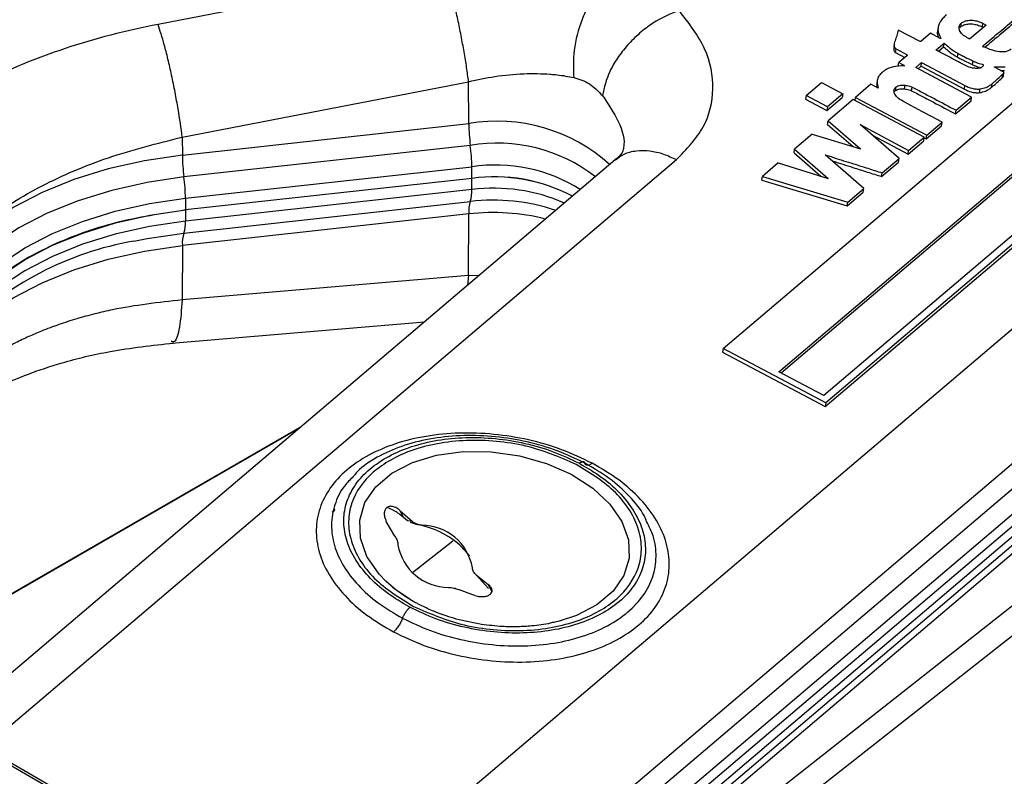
# Paper-space layout 'Specification Drawing' of a CAD drawing. Header units: millimetres. Extents: x 0 to 420, y 0 to 297.
# Tile 7 of 36: x 71.3 to 78.12, y 79.31 to 84.55. Entities that reach past the tile are written whole.
import ezdxf

# ---------------------------------------------------------------- set-up
doc = ezdxf.new("R2010")
doc.units = ezdxf.units.MM

psp = doc.layouts.new('Specification Drawing')

# ---------------------------------------------------------------- linework, layer by layer
at = {"color": 8, "linetype": 'Continuous', "lineweight": 25}
for p, q in [((76.9642, 76.0811), (45.396, 94.3051)), ((80.5473, 84.4241), (73.4636, 78.4029)), ((71.0587, 79.5089), (75.852, 83.5834)), ((73.9184, 77.8581), (80.5473, 83.4928)), ((80.5473, 83.316), (74.2119, 77.9308)), ((74.5239, 78.022), (80.5473, 83.1419)), ((80.5473, 82.9841), (74.8069, 78.1047)), ((80.5473, 82.868), (75.0152, 78.1655)), ((74.4123, 82.7799), (74.4058, 82.7134)), ((74.4827, 82.7788), (74.4123, 82.7799)), ((80.5473, 82.3587), (75.3517, 78.2652)), ((73.2552, 81.7354), (70.2286, 79.9881)), ((73.2409, 81.7233), (70.2319, 79.9862)), ((74.0252, 80.7236), (74.3041, 80.9426)), ((74.5749, 80.5933), (74.5488, 80.6399))]:
    psp.add_line(p, q, dxfattribs=at)
at = {"color": 7, "linetype": 'Continuous', "lineweight": 25}
for p, q in [((76.9749, 76.0935), (45.4296, 94.3043)), ((76.1761, 82.2745), (80.5473, 85.9901)), ((76.5623, 82.1126), (80.5473, 85.4999)), ((80.5473, 85.4777), (76.5783, 82.1041)), ((80.5473, 85.0726), (76.8718, 81.9483)), ((76.8822, 81.8722), (80.5473, 84.9876)), ((80.5473, 85.0098), (76.886, 81.8976)), ((74.2446, 84.9051), (72.2621, 84.5208)), ((77.6647, 84.5002), (77.6609, 84.4748)), ((77.8139, 84.4962), (77.8221, 84.5049)), ((77.8221, 84.5049), (77.8259, 84.5303)), ((77.9971, 84.5162), (77.8828, 84.4191)), ((77.9725, 84.5292), (77.9687, 84.5038)), ((77.9772, 84.4992), (77.9687, 84.5038)), ((77.9725, 84.5292), (77.9971, 84.5162)), ((77.5396, 84.4013), (77.3885, 84.4815)), ((77.6116, 84.4587), (77.5448, 84.402)), ((77.6781, 84.4235), (77.6116, 84.4587)), ((77.6595, 84.4558), (77.6633, 84.4813)), ((77.6617, 84.4746), (77.6595, 84.4558)), ((77.6827, 84.4236), (77.6781, 84.4235)), ((77.3606, 84.385), (77.3567, 84.3596)), ((77.3697, 84.3252), (77.3736, 84.3506)), ((77.3736, 84.3506), (77.45, 84.3101)), ((77.5448, 84.402), (77.5396, 84.4013)), ((77.6504, 84.3434), (77.7059, 84.3906)), ((77.6661, 84.3346), (77.7021, 84.3651)), ((77.7021, 84.3651), (77.7059, 84.3906)), ((77.3697, 84.3252), (77.4337, 84.2912)), ((77.448, 84.3033), (77.3919, 84.2556)), ((77.4493, 84.3055), (77.45, 84.3101)), ((77.7999, 84.3209), (77.796, 84.2954)), ((77.388, 84.2301), (77.3919, 84.2556)), ((77.5105, 84.2219), (77.5504, 84.2559)), ((77.8964, 84.0171), (77.5105, 84.2219)), ((77.5265, 84.2134), (77.5466, 84.2304)), ((77.5466, 84.2304), (77.5504, 84.2559)), ((77.5466, 84.2304), (77.846, 84.0715)), ((77.5504, 84.2559), (77.8499, 84.0969)), ((77.9037, 84.2684), (77.8999, 84.2429)), ((78.1204, 84.1887), (78.0585, 84.2215)), ((78.0967, 84.2013), (78.1251, 84.2018)), ((78.1077, 84.1507), (78.1116, 84.1761)), ((78.1165, 84.1622), (78.1203, 84.1877)), ((72.4303, 83.7395), (74.4129, 84.1238)), ((74.414, 83.8329), (74.4129, 84.1238)), ((76.7502, 84.0281), (76.8563, 84.1183)), ((76.8563, 84.1183), (77.0038, 84.0401)), ((77.1989, 84.1054), (77.0928, 84.0152)), ((77.2481, 84.0793), (77.1989, 84.1054)), ((77.2429, 84.1352), (77.239, 84.1098)), ((77.3689, 84.0618), (77.3728, 84.0873)), ((77.4323, 84.073), (77.4362, 84.0985)), ((77.4806, 84.0612), (77.4844, 84.0867)), ((77.846, 84.0715), (77.8499, 84.0969)), ((78.0343, 84.0845), (78.0382, 84.1099)), ((76.7502, 84.0281), (76.7463, 84.0027)), ((76.8976, 83.9499), (76.7502, 84.0281)), ((76.8938, 83.9244), (76.9999, 84.0146)), ((77.0038, 84.0401), (76.8976, 83.9499)), ((77.0038, 84.0401), (76.9999, 84.0146)), ((77.0896, 83.9937), (77.0928, 84.0152)), ((77.0928, 84.0152), (77.5862, 83.7534)), ((77.789, 83.9258), (77.8964, 84.0171)), ((77.8926, 83.9916), (77.8964, 84.0171)), ((77.9511, 84.0476), (77.9549, 84.0731)), ((76.7463, 84.0027), (76.8938, 83.9244)), ((76.8976, 83.9499), (76.8938, 83.9244)), ((77.076, 84.0009), (76.9018, 83.8529)), ((77.5684, 83.7395), (77.076, 84.0009)), ((77.7852, 83.9004), (77.8926, 83.9916)), ((77.7852, 83.9004), (77.789, 83.9258)), ((72.4308, 83.6142), (74.414, 83.8329)), ((76.898, 83.8274), (76.9018, 83.8529)), ((76.898, 83.8274), (77.0756, 83.6736)), ((76.9018, 83.8529), (77.1267, 83.6582)), ((77.1245, 83.826), (77.4604, 83.6477)), ((77.3942, 83.5915), (77.1245, 83.826)), ((77.5823, 83.7279), (77.6884, 83.8181)), ((77.5862, 83.7534), (77.6923, 83.8436)), ((77.6884, 83.8181), (77.6923, 83.8436)), ((72.4303, 83.7395), (72.4308, 83.6142)), ((76.7919, 83.7595), (76.6702, 83.656)), ((76.7919, 83.7595), (77.1267, 83.6582)), ((77.2057, 83.7554), (77.4566, 83.6223)), ((77.4604, 83.6477), (77.5684, 83.7395)), ((77.5646, 83.7141), (77.5684, 83.7395)), ((77.5678, 83.7356), (77.5823, 83.7279)), ((77.5823, 83.7279), (77.5862, 83.7534)), ((74.4248, 83.682), (72.4416, 83.4633)), ((77.4566, 83.6223), (77.5646, 83.7141)), ((76.6664, 83.6305), (76.6702, 83.656)), ((76.6664, 83.6305), (76.852, 83.4694)), ((76.6702, 83.656), (76.9036, 83.4534)), ((77.1501, 83.384), (76.8825, 83.6165)), ((77.4566, 83.6223), (77.4604, 83.6477)), ((75.4282, 83.5825), (70.8069, 79.6543)), ((72.4523, 83.3156), (74.4355, 83.5343)), ((74.4361, 83.4535), (74.4355, 83.5343)), ((76.5578, 83.5605), (76.4473, 83.4666)), ((76.5578, 83.5605), (76.9036, 83.4534)), ((77.273, 83.4663), (77.3904, 83.566)), ((77.2769, 83.4917), (77.3942, 83.5915)), ((77.3904, 83.566), (77.3942, 83.5915)), ((76.4435, 83.4411), (76.4473, 83.4666)), ((76.4473, 83.4666), (77.039, 83.2895)), ((77.273, 83.4663), (77.2769, 83.4917)), ((74.4361, 83.4535), (72.4529, 83.2347)), ((74.4355, 83.3765), (74.4361, 83.4535)), ((76.4435, 83.4411), (77.0352, 83.2641)), ((74.4355, 83.3765), (72.4523, 83.1577)), ((77.0352, 83.2641), (77.1463, 83.3586)), ((77.039, 83.2895), (77.1501, 83.384)), ((77.1463, 83.3586), (77.1501, 83.384)), ((72.4416, 83.0749), (74.4248, 83.2936)), ((72.4523, 83.3156), (72.4529, 83.2347)), ((77.0352, 83.2641), (77.039, 83.2895)), ((74.414, 83.2077), (72.4308, 82.9889)), ((72.4529, 83.2347), (72.4523, 83.1577)), ((74.4123, 82.7799), (74.414, 83.2077)), ((74.6716, 78.0651), (80.5473, 83.0596)), ((72.4308, 82.9889), (72.4293, 82.6114)), ((74.9093, 78.1346), (80.5473, 82.927)), ((74.4123, 82.7799), (72.4293, 82.6114)), ((72.3549, 82.3115), (74.1082, 82.4605)), ((76.1761, 82.2745), (76.1722, 82.249)), ((76.1722, 82.249), (76.8822, 81.8722)), ((76.886, 81.8976), (76.1761, 82.2745)), ((75.7895, 78.4058), (80.5473, 82.1544)), ((76.8718, 81.9483), (76.5623, 82.1126)), ((76.886, 81.8976), (76.8822, 81.8722)), ((73.4855, 81.1518), (73.467, 81.1379)), ((73.4848, 81.1525), (73.4697, 81.1421)), ((73.8901, 81.1554), (73.8485, 81.1727)), ((73.8901, 81.1554), (73.9086, 81.145)), ((73.9159, 81.1406), (73.9086, 81.145)), ((73.9355, 81.1537), (74.0249, 81.0755)), ((73.9355, 81.1537), (73.9627, 81.1051)), ((73.9026, 80.9745), (73.8428, 81.0773)), ((73.9627, 81.1051), (73.9369, 81.126)), ((73.9891, 81.0821), (73.9627, 81.1051)), ((74.0249, 81.0755), (73.9891, 81.0821)), ((74.0074, 81.0709), (74.0574, 81.056)), ((74.4663, 80.7057), (74.5375, 80.6489)), ((74.5514, 80.6111), (74.4663, 80.7057)), ((74.4353, 80.57), (74.3439, 80.6048)), ((74.5375, 80.6489), (74.5488, 80.6399)), ((74.4562, 80.5634), (74.4353, 80.57)), ((75.0397, 80.3856), (75.0109, 80.3785))]:
    psp.add_line(p, q, dxfattribs=at)
at = {"color": 7, "linetype": 'Continuous', "lineweight": 25, "flags": 128}
for points in [[(77.6923, 83.8436), (77.6242, 83.8797), (77.5562, 83.9158), (77.4201, 83.988)], [(72.4308, 83.6142), (72.1692, 83.5757), (71.9176, 83.5193), (71.6797, 83.4457), (71.4589, 83.356), (71.2585, 83.2516), (71.0814, 83.134), (70.9302, 83.0049), (70.8072, 82.8662)], [(72.4416, 83.4633), (72.1867, 83.4258), (71.9415, 83.3708), (71.7097, 83.2991), (71.4946, 83.2118), (71.2993, 83.11), (71.1268, 82.9955), (70.9795, 82.8697), (70.8597, 82.7345)], [(70.9121, 82.606), (71.0287, 82.7376), (71.1721, 82.8601), (71.3401, 82.9717), (71.5302, 83.0707), (71.7397, 83.1557), (71.9654, 83.2255), (72.2041, 83.2791), (72.4523, 83.3156)], [(70.9151, 82.5263), (71.0316, 82.6577), (71.1748, 82.78), (71.3425, 82.8914), (71.5323, 82.9903), (71.7415, 83.0752), (71.9668, 83.1449), (72.2052, 83.1983), (72.4529, 83.2347)], [(72.4523, 83.1577), (72.2041, 83.1212), (71.9654, 83.0677), (71.7397, 82.9979), (71.5302, 82.9129), (71.3401, 82.8138), (71.1721, 82.7022), (71.0287, 82.5798), (70.9121, 82.4482)], [(70.8072, 82.2409), (70.9302, 82.3796), (71.0814, 82.5088), (71.2585, 82.6264), (71.4589, 82.7308), (71.6797, 82.8204), (71.9176, 82.894), (72.1692, 82.9504), (72.4308, 82.9889)], [(74.0049, 80.5376), (73.9116, 80.6015), (73.8424, 80.6606)]]:
    psp.add_lwpolyline(points, dxfattribs=at)
at = {"color": 8, "linetype": 'Continuous', "lineweight": 25, "flags": 128}
for points in [[(72.0948, 83.0191), (72.1867, 83.0374), (72.4416, 83.0749)], [(73.8424, 80.6606), (73.7929, 80.7122), (73.7091, 80.8335), (73.6639, 80.9601), (73.6592, 81.0865), (73.6953, 81.2071), (73.7706, 81.3167), (73.8818, 81.4105), (74.024, 81.4843), (74.1911, 81.535), (74.3756, 81.5603), (74.5697, 81.5592), (74.7646, 81.5316), (74.9521, 81.4789), (75.1238, 81.4032), (75.2722, 81.3079), (75.3909, 81.1972), (75.4747, 81.0759), (75.52, 80.9493), (75.5246, 80.8229), (75.4885, 80.7023), (75.4132, 80.5927), (75.302, 80.4989), (75.1598, 80.4251), (75.0397, 80.3856)]]:
    psp.add_lwpolyline(points, dxfattribs=at)
at = {"color": 8, "linetype": 'Continuous', "lineweight": 25}
for centre, radius, start, end in [((74.6122, 82.6963), 1.1538, 47.67024, 99.88917), ((74.6121, 82.5922), 1.1058, 52.15497, 99.75428), ((74.5985, 82.441), 1.1054, 57.86331, 98.4818), ((74.5859, 82.1669), 1.2189, 66.29704, 97.08804), ((74.5848, 81.9544), 1.3487, 71.34318, 96.81368), ((74.5818, 81.7142), 1.5028, 75.98616, 96.40907)]:
    psp.add_arc(centre, radius, start, end, dxfattribs=at)
at = {"color": 7, "linetype": 'Continuous', "lineweight": 25}
for centre, radius, start, end in [((75.688, 83.8478), 1.2741, 180.66943, 187.47735), ((73.1509, 83.5153), 1.2847, 0.85074, 7.45852), ((73.7048, 83.6291), 1.2741, 180.66943, 187.47735), ((71.1677, 83.2965), 1.2847, 0.85074, 7.45852), ((74.5955, 82.3291), 1.1356, 61.83618, 98.06863), ((74.5917, 82.3075), 1.1565, 62.17449, 97.73032), ((74.2154, 83.3629), 0.2205, 341.69975, 3.54729), ((74.6419, 83.2228), 0.2284, 161.9395, 183.81034), ((72.2322, 83.1441), 0.2205, 341.69975, 3.54729), ((72.6587, 83.0041), 0.2284, 161.9395, 183.81034), ((72.4722, 80.8415), 2.21, 99.83246, 135.68975), ((74.0884, 80.6937), 0.3564, 10.12261, 89.96919), ((74.2744, 80.9766), 0.3564, 190.12261, 269.96919)]:
    psp.add_arc(centre, radius, start, end, dxfattribs=at)
for points, knots in [([(71.9155, 88.5846), (71.6752, 88.3773), (71.1918, 87.9603), (70.4992, 87.3204), (69.829, 86.6687), (69.1869, 86.0068), (68.5724, 85.3355), (67.9863, 84.6548), (67.4284, 83.9653), (66.9015, 83.2668), (66.5027, 82.7098), (66.2901, 82.3833), (66.2326, 82.295)], [0, 0, 0, 0, 0.1053612, 0.2119454, 0.3185965, 0.425319, 0.5321185, 0.6390014, 0.745975, 0.8530479, 0.9602293, 1, 1, 1, 1]), ([(75.4203, 84.8714), (75.3784, 84.833), (75.3141, 84.7741), (75.243, 84.6565), (75.1826, 84.5242), (75.1342, 84.3444), (75.1388, 84.2149), (75.141, 84.1529)], [0, 0, 0, 0, 0.2425621, 0.3722032, 0.5040149, 0.7622737, 1, 1, 1, 1]), ([(75.87, 84.6181), (75.8086, 84.5922), (75.7144, 84.5525), (75.5953, 84.46), (75.5116, 84.3776), (75.4419, 84.2873), (75.3715, 84.1675), (75.3526, 84.0823), (75.3403, 84.027)], [0, 0, 0, 0, 0.2423612, 0.3724478, 0.5047553, 0.6363625, 0.7644382, 1, 1, 1, 1]), ([(75.852, 83.5834), (75.9218, 83.6564), (76.0619, 83.8029), (76.1229, 84.0727), (76.0725, 84.3549), (75.9376, 84.5302), (75.87, 84.6181)], [0, 0, 0, 0, 0.247768, 0.497076, 0.747811, 1, 1, 1, 1]), ([(77.7225, 84.5869), (77.7137, 84.5792), (77.6882, 84.557), (77.6657, 84.5208), (77.6639, 84.4914), (77.6633, 84.4813)], [0, 0, 0, 0, 0.2572322, 0.744023, 1, 1, 1, 1]), ([(72.2621, 84.5208), (72.1521, 84.4975), (71.9323, 84.4508), (71.6172, 84.3564), (71.3187, 84.2462), (71.0424, 84.1198), (70.7913, 83.9798), (70.5707, 83.8278), (70.3795, 83.6667), (70.2823, 83.5536), (70.2337, 83.4971)], [0, 0, 0, 0, 0.12563, 0.251108, 0.376301, 0.501411, 0.626208, 0.75097, 0.875461, 1, 1, 1, 1]), ([(72.4303, 83.7395), (72.4215, 83.8029), (72.4079, 83.9008), (72.3804, 84.0512), (72.3565, 84.1689), (72.331, 84.281), (72.298, 84.4121), (72.2762, 84.478), (72.2621, 84.5208)], [0, 0, 0, 0, 0.236628, 0.365441, 0.497646, 0.630201, 0.760016, 1, 1, 1, 1]), ([(77.8665, 84.4278), (77.8548, 84.4351), (77.8313, 84.45), (77.8123, 84.4766), (77.8076, 84.5015), (77.8143, 84.519), (77.823, 84.5275), (77.8259, 84.5303)], [0, 0, 0, 0, 0.258117, 0.521098, 0.712469, 0.904619, 1, 1, 1, 1]), ([(77.8221, 84.5049), (77.8287, 84.5091), (77.8418, 84.5177), (77.8706, 84.5241), (77.9032, 84.5246), (77.938, 84.5178), (77.9583, 84.5085), (77.9687, 84.5038)], [0, 0, 0, 0, 0.183061, 0.365149, 0.574105, 0.781148, 1, 1, 1, 1]), ([(77.8259, 84.5303), (77.8325, 84.5346), (77.8457, 84.5432), (77.8745, 84.5496), (77.907, 84.5501), (77.9419, 84.5432), (77.9621, 84.534), (77.9725, 84.5292)], [0, 0, 0, 0, 0.183061, 0.365149, 0.574105, 0.781148, 1, 1, 1, 1]), ([(77.9707, 84.3681), (77.9887, 84.3832), (78.0246, 84.4135), (78.0966, 84.4738), (78.1501, 84.5193), (78.1858, 84.5496)], [0, 0, 0, 0, 0.250026, 0.500053, 1, 1, 1, 1]), ([(78.1819, 84.5242), (78.1642, 84.5089), (78.1288, 84.4784), (78.0638, 84.4243), (78.0173, 84.3851), (77.9886, 84.3609)], [0, 0, 0, 0, 0.278059, 0.556109, 1, 1, 1, 1]), ([(77.3885, 84.4815), (77.385, 84.469), (77.3781, 84.4441), (77.3664, 84.4074), (77.3573, 84.3793), (77.3629, 84.3612), (77.3672, 84.3547), (77.3717, 84.3518), (77.3736, 84.3506)], [0, 0, 0, 0, 0.285144, 0.570196, 0.856556, 0.916144, 0.966141, 1, 1, 1, 1]), ([(77.6595, 84.4558), (77.6599, 84.451), (77.6606, 84.4422), (77.6646, 84.4336), (77.6663, 84.4297)], [0, 0, 0, 0, 0.554296, 1, 1, 1, 1]), ([(77.6633, 84.4813), (77.6638, 84.4764), (77.6649, 84.4643), (77.6747, 84.4452), (77.68, 84.4308), (77.6827, 84.4236)], [0, 0, 0, 0, 0.250862, 0.625503, 1, 1, 1, 1]), ([(77.8828, 84.4191), (77.8816, 84.4199), (77.879, 84.4216), (77.8734, 84.4244), (77.8692, 84.4264), (77.8665, 84.4278)], [0, 0, 0, 0, 0.257821, 0.515085, 1, 1, 1, 1]), ([(77.3592, 84.3592), (77.3577, 84.354), (77.3554, 84.3462), (77.3592, 84.3357), (77.3634, 84.3293), (77.3679, 84.3264), (77.3697, 84.3252)], [0, 0, 0, 0, 0.450417, 0.678721, 0.870276, 1, 1, 1, 1]), ([(77.7021, 84.3651), (77.7094, 84.3589), (77.724, 84.3465), (77.7525, 84.3217), (77.7787, 84.3059), (77.796, 84.2954)], [0, 0, 0, 0, 0.252536, 0.505076, 1, 1, 1, 1]), ([(77.7059, 84.3906), (77.7132, 84.3844), (77.7278, 84.372), (77.7563, 84.3472), (77.7825, 84.3314), (77.7999, 84.3209)], [0, 0, 0, 0, 0.252536, 0.505076, 1, 1, 1, 1]), ([(77.9847, 84.3624), (77.9833, 84.3629), (77.9804, 84.364), (77.9759, 84.3653), (77.9725, 84.3667), (77.9711, 84.3678), (77.9707, 84.3681)], [0, 0, 0, 0, 0.300941, 0.600286, 0.902266, 1, 1, 1, 1]), ([(78.1691, 84.3482), (78.1629, 84.3439), (78.1506, 84.3354), (78.1222, 84.3291), (78.0822, 84.3306), (78.0343, 84.3421), (78.0012, 84.3557), (77.9847, 84.3624)], [0, 0, 0, 0, 0.14198, 0.284238, 0.451894, 0.728283, 1, 1, 1, 1]), ([(77.45, 84.3101), (77.45, 84.3094), (77.45, 84.3081), (77.4497, 84.3059), (77.449, 84.3042), (77.4481, 84.3034), (77.448, 84.3033)], [0, 0, 0, 0, 0.278304, 0.556904, 0.944562, 1, 1, 1, 1]), ([(77.8351, 84.2453), (77.8096, 84.2586), (77.7658, 84.2814), (77.7163, 84.3076), (77.6883, 84.3226), (77.6756, 84.3293), (77.6672, 84.334), (77.6616, 84.337), (77.6577, 84.339), (77.655, 84.3406), (77.6534, 84.3418), (77.652, 84.3424), (77.6514, 84.3426), (77.651, 84.3428), (77.6507, 84.3429), (77.6505, 84.343), (77.6503, 84.3431), (77.6503, 84.3432), (77.6503, 84.3433), (77.6503, 84.3433), (77.6503, 84.3433), (77.6504, 84.3434)], [0, 0, 0, 0, 0.411067, 0.705007, 0.802311, 0.867405, 0.910965, 0.940116, 0.959587, 0.97266, 0.985818, 0.990208, 0.993131, 0.995066, 0.996359, 0.99766, 0.998287, 0.998789, 0.99919, 0.999591, 1, 1, 1, 1]), ([(77.796, 84.2954), (77.8045, 84.2909), (77.8215, 84.2818), (77.8559, 84.2641), (77.8823, 84.2514), (77.8999, 84.2429)], [0, 0, 0, 0, 0.250155, 0.50032, 1, 1, 1, 1]), ([(77.7999, 84.3209), (77.8083, 84.3163), (77.8253, 84.3073), (77.8597, 84.2896), (77.8861, 84.2768), (77.9037, 84.2684)], [0, 0, 0, 0, 0.250155, 0.50032, 1, 1, 1, 1]), ([(77.4307, 84.2333), (77.4042, 84.2327), (77.3536, 84.2315), (77.3063, 84.2098), (77.2857, 84.1949), (77.2801, 84.1908)], [0, 0, 0, 0, 0.442212, 0.847729, 1, 1, 1, 1]), ([(77.3919, 84.2556), (77.3948, 84.2541), (77.4006, 84.251), (77.4124, 84.2451), (77.4208, 84.2403), (77.4264, 84.2372)], [0, 0, 0, 0, 0.252325, 0.50463, 1, 1, 1, 1]), ([(77.4264, 84.2372), (77.4268, 84.2371), (77.4277, 84.2366), (77.4287, 84.2353), (77.4295, 84.234), (77.4304, 84.2334), (77.4307, 84.2333)], [0, 0, 0, 0, 0.164903, 0.495073, 0.848962, 1, 1, 1, 1]), ([(77.9333, 84.2156), (77.9229, 84.216), (77.9023, 84.2167), (77.8681, 84.2275), (77.8474, 84.2387), (77.8351, 84.2453)], [0, 0, 0, 0, 0.289698, 0.578019, 1, 1, 1, 1]), ([(77.8999, 84.2429), (77.9057, 84.2401), (77.9175, 84.2344), (77.9378, 84.2264), (77.9527, 84.2224), (77.9609, 84.2201)], [0, 0, 0, 0, 0.308571, 0.617459, 1, 1, 1, 1]), ([(77.9037, 84.2684), (77.9096, 84.2655), (77.9214, 84.2599), (77.9461, 84.2502), (77.9657, 84.245), (77.9786, 84.2415)], [0, 0, 0, 0, 0.253668, 0.507596, 1, 1, 1, 1]), ([(77.9647, 84.2222), (77.9628, 84.221), (77.958, 84.218), (77.9467, 84.2161), (77.9379, 84.2158), (77.9333, 84.2156)], [0, 0, 0, 0, 0.242851, 0.597726, 1, 1, 1, 1]), ([(77.9716, 84.228), (77.971, 84.2275), (77.9698, 84.2266), (77.9676, 84.2246), (77.9658, 84.2232), (77.9647, 84.2222)], [0, 0, 0, 0, 0.250046, 0.500066, 1, 1, 1, 1]), ([(77.9786, 84.2415), (77.9782, 84.2403), (77.9775, 84.2378), (77.9759, 84.233), (77.9733, 84.23), (77.9716, 84.228)], [0, 0, 0, 0, 0.262758, 0.525684, 1, 1, 1, 1]), ([(78.0549, 84.226), (78.0611, 84.2264), (78.0735, 84.2271), (78.0985, 84.2262), (78.1168, 84.2268), (78.1289, 84.2273)], [0, 0, 0, 0, 0.254194, 0.507815, 1, 1, 1, 1]), ([(78.0585, 84.2215), (78.0582, 84.2217), (78.0574, 84.2223), (78.0568, 84.2235), (78.0563, 84.2247), (78.0556, 84.2255), (78.0551, 84.2259), (78.0549, 84.226)], [0, 0, 0, 0, 0.154069, 0.452284, 0.7193, 0.912435, 1, 1, 1, 1]), ([(74.4129, 84.1238), (74.4731, 84.1369), (74.601, 84.1646), (74.794, 84.1818), (74.921, 84.1801), (74.9955, 84.1745), (75.0527, 84.1693), (75.1036, 84.1599), (75.141, 84.1529)], [0, 0, 0, 0, 0.23435, 0.497136, 0.748382, 0.756331, 0.820485, 1, 1, 1, 1]), ([(75.141, 84.1529), (75.1786, 84.141), (75.2543, 84.1172), (75.3116, 84.0572), (75.3403, 84.027)], [0, 0, 0, 0, 0.497672, 1, 1, 1, 1]), ([(77.2654, 84.177), (77.2594, 84.17), (77.2455, 84.1538), (77.2398, 84.1197), (77.2451, 84.094), (77.2481, 84.0793)], [0, 0, 0, 0, 0.249619, 0.572774, 1, 1, 1, 1]), ([(77.2801, 84.1908), (77.2788, 84.1897), (77.2762, 84.1875), (77.2712, 84.1829), (77.2677, 84.1794), (77.2654, 84.177)], [0, 0, 0, 0, 0.250166, 0.500334, 1, 1, 1, 1]), ([(78.0343, 84.0845), (78.0408, 84.0898), (78.0538, 84.1005), (78.0782, 84.1226), (78.0959, 84.1394), (78.1077, 84.1507)], [0, 0, 0, 0, 0.250316, 0.50061, 1, 1, 1, 1]), ([(78.0382, 84.1099), (78.0446, 84.1153), (78.0576, 84.1259), (78.0821, 84.148), (78.0998, 84.1649), (78.1116, 84.1761)], [0, 0, 0, 0, 0.250316, 0.50061, 1, 1, 1, 1]), ([(78.1077, 84.1507), (78.1099, 84.1524), (78.1131, 84.1551), (78.1158, 84.1592), (78.1162, 84.1613), (78.1164, 84.1622)], [0, 0, 0, 0, 0.522147, 0.791685, 1, 1, 1, 1]), ([(78.1116, 84.1761), (78.1137, 84.1779), (78.1169, 84.1806), (78.1198, 84.1849), (78.1202, 84.1874), (78.1204, 84.1887)], [0, 0, 0, 0, 0.486733, 0.737991, 1, 1, 1, 1]), ([(77.2409, 84.1094), (77.2398, 84.1056), (77.2372, 84.0972), (77.2392, 84.0883), (77.2403, 84.0835)], [0, 0, 0, 0, 0.457646, 1, 1, 1, 1]), ([(77.4201, 83.988), (77.4061, 83.9967), (77.3817, 84.0119), (77.3624, 84.038), (77.3566, 84.06), (77.3618, 84.0764), (77.3698, 84.0844), (77.3728, 84.0873)], [0, 0, 0, 0, 0.314443, 0.54964, 0.724328, 0.900151, 1, 1, 1, 1]), ([(77.3689, 84.0618), (77.3732, 84.0647), (77.3817, 84.0704), (77.4026, 84.0749), (77.4201, 84.0741), (77.4309, 84.0731), (77.4323, 84.073)], [0, 0, 0, 0, 0.273317, 0.546302, 0.941656, 1, 1, 1, 1]), ([(77.3728, 84.0873), (77.377, 84.0901), (77.3855, 84.0958), (77.4064, 84.1004), (77.424, 84.0995), (77.4348, 84.0986), (77.4362, 84.0985)], [0, 0, 0, 0, 0.273317, 0.546302, 0.941656, 1, 1, 1, 1]), ([(77.4362, 84.0985), (77.4409, 84.0978), (77.4515, 84.0964), (77.4678, 84.0925), (77.4788, 84.0886), (77.4844, 84.0867)], [0, 0, 0, 0, 0.2823169, 0.6390167, 1, 1, 1, 1]), ([(77.4844, 84.0867), (77.5098, 84.0732), (77.5605, 84.0464), (77.6622, 83.9929), (77.7383, 83.9526), (77.789, 83.9258)], [0, 0, 0, 0, 0.250003, 0.500006, 1, 1, 1, 1]), ([(77.8499, 84.0969), (77.8653, 84.0897), (77.8888, 84.0787), (77.9261, 84.0722), (77.9451, 84.0728), (77.9549, 84.0731)], [0, 0, 0, 0, 0.478962, 0.730958, 1, 1, 1, 1]), ([(77.9511, 84.0476), (77.9654, 84.0506), (77.9893, 84.0555), (78.0152, 84.0701), (78.0279, 84.0797), (78.0343, 84.0845)], [0, 0, 0, 0, 0.428146, 0.711254, 1, 1, 1, 1]), ([(77.9549, 84.0731), (77.9693, 84.0761), (77.9931, 84.081), (78.0191, 84.0956), (78.0318, 84.1051), (78.0382, 84.1099)], [0, 0, 0, 0, 0.428146, 0.711254, 1, 1, 1, 1]), ([(77.3604, 84.052), (77.3604, 84.0521), (77.3615, 84.0559), (77.3653, 84.0589), (77.3689, 84.0618)], [0, 0, 0, 0, 0.02383, 1, 1, 1, 1]), ([(77.4323, 84.073), (77.437, 84.0724), (77.4476, 84.071), (77.464, 84.0671), (77.475, 84.0632), (77.4806, 84.0612)], [0, 0, 0, 0, 0.282317, 0.639017, 1, 1, 1, 1]), ([(77.4806, 84.0612), (77.5059, 84.0478), (77.5566, 84.0209), (77.6583, 83.9674), (77.7344, 83.9272), (77.7852, 83.9004)], [0, 0, 0, 0, 0.250003, 0.500006, 1, 1, 1, 1]), ([(77.846, 84.0715), (77.8614, 84.0643), (77.8849, 84.0532), (77.9223, 84.0468), (77.9413, 84.0474), (77.9511, 84.0476)], [0, 0, 0, 0, 0.478962, 0.730958, 1, 1, 1, 1]), ([(70.8065, 82.9021), (70.8903, 82.9915), (71.0583, 83.1708), (71.4475, 83.4078), (71.9083, 83.6085), (72.2562, 83.6958), (72.4303, 83.7395)], [0, 0, 0, 0, 0.249211, 0.499708, 0.749733, 1, 1, 1, 1]), ([(75.4849, 83.6612), (75.4834, 83.651), (75.4801, 83.6288), (75.444, 83.5967), (75.4244, 83.5792)], [0, 0, 0, 0, 0.455165, 1, 1, 1, 1]), ([(76.8825, 83.6165), (76.8829, 83.6166), (76.8836, 83.6166), (76.8859, 83.616), (76.8928, 83.6124), (76.9129, 83.6084), (76.9742, 83.5861), (77.0658, 83.5594), (77.1774, 83.5233), (77.2437, 83.5022), (77.2769, 83.4917)], [0, 0, 0, 0, 0.00227, 0.005194, 0.017113, 0.060961, 0.1479, 0.495628, 0.747814, 1, 1, 1, 1]), ([(76.9302, 83.5752), (76.9325, 83.5744), (76.9804, 83.5591), (77.0617, 83.5336), (77.1736, 83.4979), (77.2399, 83.4768), (77.273, 83.4663)], [0, 0, 0, 0, 0.020072, 0.419964, 0.709982, 1, 1, 1, 1]), ([(72.4293, 82.6114), (72.2656, 82.5933), (72.0571, 82.5701), (71.8215, 82.5148), (71.6971, 82.4809), (71.5736, 82.4411), (71.4637, 82.3999), (71.3637, 82.3573), (71.2704, 82.3127), (71.1721, 82.2592), (71.066, 82.1927), (70.9677, 82.1195), (70.8886, 82.0488), (70.8367, 81.9954), (70.8114, 81.9656), (70.8016, 81.9541)], [0, 0, 0, 0, 0.2327599, 0.2963445, 0.3620398, 0.4298455, 0.4997611, 0.5517542, 0.6107748, 0.6768208, 0.7498904, 0.841828, 0.9141602, 0.9668848, 1, 1, 1, 1]), ([(70.7025, 81.6787), (70.7396, 81.7191), (70.8072, 81.7927), (70.9448, 81.8917), (71.0737, 81.9675), (71.2079, 82.0342), (71.3757, 82.105), (71.616, 82.1848), (71.9507, 82.2662), (72.2209, 82.2963), (72.3692, 82.3127)], [0, 0, 0, 0, 0.151982, 0.276927, 0.373397, 0.444078, 0.533746, 0.655886, 0.811092, 1, 1, 1, 1]), ([(75.2677, 81.4804), (75.1989, 81.5134), (75.061, 81.5795), (74.8284, 81.6461), (74.5882, 81.6853), (74.3476, 81.6936), (74.1166, 81.6713), (73.9037, 81.6194), (73.7168, 81.5399), (73.5631, 81.436), (73.448, 81.3114), (73.3761, 81.171), (73.3501, 81.0198), (73.3712, 80.8637), (73.4388, 80.7084), (73.5512, 80.5605), (73.7015, 80.4239), (73.8291, 80.349), (73.8928, 80.3117)], [0, 0, 0, 0, 0.062892, 0.125959, 0.188786, 0.251424, 0.313827, 0.37602, 0.438052, 0.499997, 0.561942, 0.623974, 0.686167, 0.74857, 0.811207, 0.874035, 0.937101, 1, 1, 1, 1]), ([(74.0063, 80.4821), (73.9517, 80.5141), (73.8425, 80.5781), (73.714, 80.6949), (73.618, 80.8212), (73.5602, 80.9538), (73.542, 81.0871), (73.5641, 81.2162), (73.6254, 81.3361), (73.7235, 81.4424), (73.8548, 81.5311), (74.0143, 81.5989), (74.1962, 81.6432), (74.3935, 81.6621), (74.5989, 81.655), (74.804, 81.6214), (75.0029, 81.5645), (75.1209, 81.5079), (75.1799, 81.4796)], [0, 0, 0, 0, 0.063111, 0.126129, 0.188975, 0.251595, 0.313972, 0.376126, 0.438109, 0.500001, 0.561892, 0.623875, 0.686029, 0.748406, 0.811026, 0.873871, 0.936889, 1, 1, 1, 1]), ([(75.1589, 81.4722), (75.0453, 81.5207), (74.8706, 81.5953), (74.6041, 81.6358), (74.3966, 81.6423), (74.1969, 81.6202), (73.9639, 81.5584), (73.7324, 81.4279), (73.6042, 81.2437), (73.5749, 81.0761), (73.5942, 80.9403), (73.6563, 80.8067), (73.7824, 80.6433), (73.9339, 80.5485), (74.0324, 80.4868)], [0, 0, 0, 0, 0.119728, 0.18418, 0.25, 0.31582, 0.380272, 0.5, 0.619728, 0.68418, 0.75, 0.81582, 0.880272, 1, 1, 1, 1]), ([(75.2189, 81.48), (75.1561, 81.5101), (75.0305, 81.5704), (74.8185, 81.6315), (74.5992, 81.6679), (74.3785, 81.6763), (74.1656, 81.6565), (73.968, 81.6093), (73.7963, 81.5353), (73.6756, 81.46), (73.6277, 81.4044), (73.6135, 81.3879)], [0, 0, 0, 0, 0.118647, 0.237306, 0.355987, 0.474698, 0.593443, 0.712219, 0.831018, 0.949831, 1, 1, 1, 1]), ([(75.1799, 81.4796), (75.1843, 81.483), (75.1934, 81.4899), (75.2051, 81.4928), (75.2143, 81.4901), (75.2174, 81.4833), (75.2189, 81.48)], [0, 0, 0, 0, 0.245122, 0.5, 0.754877, 1, 1, 1, 1]), ([(73.8928, 80.3117), (73.9617, 80.2787), (74.0996, 80.2126), (74.3322, 80.1459), (74.5724, 80.1067), (74.8129, 80.0984), (75.044, 80.1207), (75.2569, 80.1726), (75.4437, 80.2521), (75.5975, 80.3561), (75.7126, 80.4806), (75.7845, 80.6211), (75.8105, 80.7722), (75.7893, 80.9284), (75.7217, 81.0837), (75.6094, 81.2316), (75.4591, 81.3682), (75.3315, 81.443), (75.2677, 81.4804)], [0, 0, 0, 0, 0.062892, 0.125959, 0.188786, 0.251424, 0.313827, 0.37602, 0.438052, 0.499997, 0.561942, 0.623974, 0.686167, 0.74857, 0.811207, 0.874035, 0.9371, 1, 1, 1, 1]), ([(75.1799, 81.4796), (75.2345, 81.4476), (75.3437, 81.3836), (75.4722, 81.2668), (75.5682, 81.1405), (75.626, 81.0079), (75.6442, 80.8746), (75.6221, 80.7455), (75.5608, 80.6256), (75.4626, 80.5193), (75.3314, 80.4306), (75.1718, 80.3628), (74.99, 80.3185), (74.7927, 80.2996), (74.5873, 80.3067), (74.3821, 80.3403), (74.1833, 80.3972), (74.0653, 80.4538), (74.0063, 80.4821)], [0, 0, 0, 0, 0.063111, 0.126129, 0.188975, 0.251595, 0.313972, 0.376126, 0.438109, 0.500001, 0.561892, 0.623875, 0.686029, 0.748406, 0.811026, 0.873871, 0.936889, 1, 1, 1, 1]), ([(74.0324, 80.4868), (74.146, 80.4383), (74.3207, 80.3637), (74.5872, 80.3232), (74.7947, 80.3167), (74.9944, 80.3388), (75.2274, 80.4006), (75.4589, 80.5311), (75.5871, 80.7153), (75.6164, 80.8829), (75.5971, 81.0187), (75.535, 81.1523), (75.4089, 81.3157), (75.2574, 81.4105), (75.1589, 81.4722)], [0, 0, 0, 0, 0.119728, 0.18418, 0.25, 0.31582, 0.380272, 0.5, 0.619728, 0.68418, 0.75, 0.81582, 0.880272, 1, 1, 1, 1]), ([(75.2677, 81.4804), (75.2622, 81.4762), (75.2508, 81.4676), (75.2362, 81.464), (75.2248, 81.4674), (75.2209, 81.4758), (75.2189, 81.48)], [0, 0, 0, 0, 0.245122, 0.5, 0.754878, 1, 1, 1, 1]), ([(75.6459, 81.0762), (75.6403, 81.0899), (75.615, 81.1509), (75.5291, 81.2531), (75.3939, 81.3778), (75.2773, 81.4459), (75.2189, 81.48)], [0, 0, 0, 0, 0.088253, 0.392218, 0.696124, 1, 1, 1, 1]), ([(73.486, 81.1586), (73.4835, 81.157), (73.4769, 81.1527), (73.4724, 81.1462), (73.4697, 81.1421)], [0, 0, 0, 0, 0.382484, 1, 1, 1, 1]), ([(73.9355, 81.1537), (73.9264, 81.1607), (73.9083, 81.1745), (73.88, 81.183), (73.8561, 81.1804), (73.8392, 81.1681), (73.8298, 81.1488), (73.8279, 81.1241), (73.8329, 81.0992), (73.84, 81.0836), (73.8428, 81.0773)], [0, 0, 0, 0, 0.145839, 0.290697, 0.424178, 0.546834, 0.664735, 0.785002, 0.913117, 1, 1, 1, 1]), ([(73.9159, 81.1406), (73.9194, 81.1383), (73.9266, 81.1337), (73.9334, 81.1286), (73.9369, 81.126)], [0, 0, 0, 0, 0.489778, 1, 1, 1, 1]), ([(74.0886, 81.0501), (74.0776, 81.0514), (74.0611, 81.0532), (74.0395, 81.064), (74.0298, 81.0717), (74.0249, 81.0755)], [0, 0, 0, 0, 0.499877, 0.75073, 1, 1, 1, 1]), ([(74.4197, 80.8371), (74.3982, 80.863), (74.3388, 80.9344), (74.1928, 81.0239), (74.0771, 81.0531), (74.0193, 81.0677)], [0, 0, 0, 0, 0.220625, 0.610312, 1, 1, 1, 1]), ([(73.9026, 80.9745), (73.9085, 80.9641), (73.9208, 80.9429), (73.9226, 80.9237), (73.9235, 80.914)], [0, 0, 0, 0, 0.488038, 1, 1, 1, 1]), ([(74.4663, 80.7057), (74.459, 80.7129), (74.4476, 80.7242), (74.4403, 80.742), (74.4396, 80.7515), (74.4392, 80.7563)], [0, 0, 0, 0, 0.466928, 0.730707, 1, 1, 1, 1]), ([(74.0699, 80.5021), (74.0625, 80.5056), (74.0187, 80.5266), (73.9488, 80.5732), (73.8817, 80.6222), (73.8535, 80.652), (73.8484, 80.6574)], [0, 0, 0, 0, 0.0832618, 0.4900276, 0.9074694, 1, 1, 1, 1]), ([(74.2742, 80.6202), (74.2801, 80.6199), (74.292, 80.6194), (74.3159, 80.6152), (74.333, 80.6088), (74.3439, 80.6048)], [0, 0, 0, 0, 0.27192, 0.53863, 1, 1, 1, 1]), ([(74.4562, 80.5634), (74.4678, 80.5606), (74.491, 80.555), (74.5251, 80.5558), (74.5521, 80.5634), (74.5693, 80.5762), (74.5766, 80.5921), (74.5743, 80.6101), (74.5641, 80.6266), (74.5532, 80.636), (74.5488, 80.6399)], [0, 0, 0, 0, 0.1458389, 0.2906969, 0.4241776, 0.5468336, 0.6647351, 0.7850016, 0.9131171, 1, 1, 1, 1]), ([(73.9559, 80.4063), (73.959, 80.4136), (73.9654, 80.4285), (73.9782, 80.4499), (73.9923, 80.4689), (74.0017, 80.4777), (74.0063, 80.4821)], [0, 0, 0, 0, 0.245123, 0.5, 0.754878, 1, 1, 1, 1]), ([(74.5027, 80.3632), (74.4434, 80.3742), (74.3601, 80.3895), (74.2433, 80.4258), (74.1556, 80.4584), (74.0963, 80.4886), (74.0699, 80.5021)], [0, 0, 0, 0, 0.383823, 0.539553, 0.795228, 1, 1, 1, 1]), ([(73.9559, 80.4063), (73.952, 80.3972), (73.944, 80.3786), (73.9279, 80.3519), (73.9103, 80.3282), (73.8986, 80.3171), (73.8928, 80.3117)], [0, 0, 0, 0, 0.245122, 0.5, 0.754878, 1, 1, 1, 1]), ([(75.0107, 80.3799), (75, 80.377), (74.95, 80.3632), (74.8622, 80.3525), (74.7508, 80.3457), (74.6342, 80.3471), (74.5507, 80.3573), (74.5027, 80.3632)], [0, 0, 0, 0, 0.071329, 0.333416, 0.525004, 0.726778, 1, 1, 1, 1]), ([(80.5473, 80.1948), (80.5141, 80.1798), (80.2159, 80.0454), (79.6094, 79.7903), (78.6955, 79.4212), (77.6715, 79.0362), (76.5347, 78.6396), (75.2819, 78.2351), (74.3923, 77.9806), (73.9316, 77.8489)], [0, 0, 0, 0, 0.016276, 0.146223, 0.289769, 0.446915, 0.617667, 0.802027, 1, 1, 1, 1])]:
    psp.add_open_spline(points, degree=3, knots=knots, dxfattribs=at)
at = {"color": 8, "linetype": 'Continuous', "lineweight": 25}
for points, knots in [([(66.2436, 82.2886), (66.2503, 82.2994), (66.5054, 82.7075), (67.1642, 83.5928), (68.1878, 84.8651), (69.383, 86.1603), (70.6296, 87.3919), (71.5592, 88.2033), (72.0224, 88.6076)], [0, 0, 0, 0, 0.0047998, 0.1814834, 0.4008922, 0.5904207, 0.7959274, 1, 1, 1, 1]), ([(66.4231, 82.185), (66.6403, 82.5095), (67.1735, 83.3061), (68.1769, 84.5582), (69.4111, 85.938), (70.769, 87.2963), (71.7773, 88.1789), (72.2813, 88.6201)], [0, 0, 0, 0, 0.1467456, 0.3601592, 0.5734312, 0.7867411, 1, 1, 1, 1]), ([(75.3403, 84.027), (75.38, 83.9681), (75.459, 83.8505), (75.4989, 83.7203), (75.4846, 83.6622), (75.4844, 83.6613)], [0, 0, 0, 0, 0.497326, 0.992693, 1, 1, 1, 1]), ([(75.4293, 83.5812), (75.4485, 83.5958), (75.4901, 83.6274), (75.5726, 83.6483), (75.6657, 83.6479), (75.7606, 83.6267), (75.8222, 83.5975), (75.852, 83.5834)], [0, 0, 0, 0, 0.185274, 0.401101, 0.611654, 0.812391, 1, 1, 1, 1]), ([(72.4293, 82.6114), (72.4242, 82.5443), (72.414, 82.41), (72.3845, 82.3152), (72.3611, 82.3222), (72.3539, 82.3244)], [0, 0, 0, 0, 0.40794, 0.815879, 1, 1, 1, 1]), ([(73.6135, 81.3879), (73.5919, 81.3662), (73.533, 81.3072), (73.4807, 81.1932), (73.4563, 81.0541), (73.4773, 80.9101), (73.5403, 80.7679), (73.6438, 80.633), (73.7813, 80.5086), (73.8977, 80.4404), (73.9559, 80.4063)], [0, 0, 0, 0, 0.0763, 0.208349, 0.340371, 0.472359, 0.604311, 0.736228, 0.868121, 1, 1, 1, 1]), ([(73.9559, 80.4063), (74.0187, 80.3762), (74.1444, 80.3159), (74.3563, 80.2548), (74.5756, 80.2184), (74.7963, 80.21), (75.0093, 80.2298), (75.2064, 80.2771), (75.3799, 80.3504), (75.5227, 80.4467), (75.6291, 80.5623), (75.6954, 80.6926), (75.7173, 80.8323), (75.7026, 80.9626), (75.6626, 81.0429), (75.6459, 81.0762)], [0, 0, 0, 0, 0.078615, 0.157238, 0.235875, 0.314533, 0.393213, 0.471913, 0.550629, 0.629353, 0.708078, 0.786794, 0.865494, 0.944174, 1, 1, 1, 1]), ([(74.0524, 77.7853), (74.7364, 77.9834), (76.1045, 78.3797), (78.0667, 79.0659), (79.5518, 79.6332), (80.35, 79.994), (80.5473, 80.0832)], [0, 0, 0, 0, 0.300409, 0.600911, 0.901387, 1, 1, 1, 1])]:
    psp.add_open_spline(points, degree=3, knots=knots, dxfattribs=at)
at = {"color": 7, "linetype": 'Continuous', "lineweight": 25}
for points in [[(74.4129, 84.1238), (74.4086, 84.1561), (74.4001, 84.2207), (74.3822, 84.33), (74.3615, 84.4427), (74.3385, 84.5551), (74.3143, 84.6622), (74.2898, 84.7592), (74.266, 84.8436), (74.2517, 84.8846), (74.2446, 84.9051)], [(72.4529, 83.2347), (72.2875, 83.2095), (71.9568, 83.159), (71.521, 82.9984), (71.1532, 82.7888), (70.9945, 82.6138), (70.9151, 82.5263)]]:
    psp.add_open_spline(points, degree=3, dxfattribs=at)

doc.saveas('drawing.dxf')
